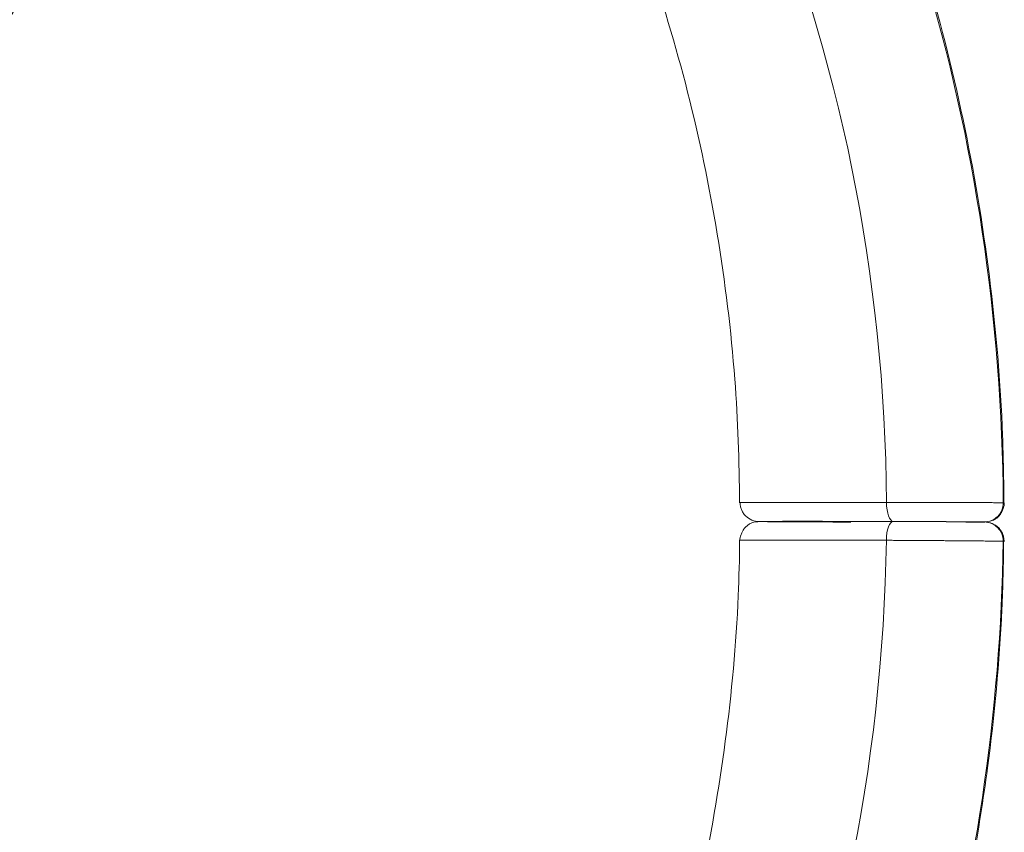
# Model space of a CAD drawing. Header units: millimetres. Extents: x 0 to 594, y 0 to 420.
# Tile 125 of 256: x 220.58 to 225.73, y 308.94 to 313.19. Entities that reach past the tile are written whole.
import ezdxf

# ---------------------------------------------------------------- set-up
doc = ezdxf.new("R2010")
doc.units = ezdxf.units.MM
doc.layers.add('1', color=7, linetype='Continuous', true_color=0xffffff)

msp = doc.modelspace()

# ---------------------------------------------------------------- linework, layer by layer
at = {"layer": '1', "color": 155, "linetype": 'Continuous', "lineweight": 18}
msp.add_line((225.7319, 310.4638), (225.7275, 310.4641), dxfattribs=at)
at = {"layer": '1', "color": 155, "linetype": 'Continuous', "lineweight": 13}
for centre, major_axis, ratio, start_param, end_param in [((218.5069, 310.604), (0.0059, -7.79), 0.848592, 1.578291, 2.478302), ((225.1533, 310.668), (-0.0003, -0.1), 0.361413, 4.719597, 6.280228), ((225.6286, 310.6654), (-0.0036, -0.0999), 0.996295, 0.032071, 1.612358), ((225.1526, 310.468), (-0.0003, -0.1), 0.361413, 3.138635, 4.699266), ((225.6279, 310.4654), (-0.0036, -0.0999), 0.996295, 1.593378, 3.173664), ((218.5069, 310.604), (0.0059, -7.79), 0.848592, 0.652899, 1.552877)]:
    msp.add_ellipse(centre, major_axis=major_axis, ratio=ratio, start_param=start_param, end_param=end_param, dxfattribs=at)
at = {"layer": '1', "color": 155, "linetype": 'Continuous', "lineweight": 18}
for start_param, end_param in [(1.577446, 2.244558), (0.921681, 1.553721)]:
    msp.add_ellipse((218.5069, 310.604), major_axis=(0.0064, -8.51), ratio=0.848592, start_param=start_param, end_param=end_param, dxfattribs=at)
for points, knots in [([(225.7308, 310.666), (225.7308, 310.7834), (225.7237, 311.179), (225.6663, 311.8518), (225.5291, 312.6743), (225.3235, 313.4786), (225.0521, 314.2571), (224.717, 315.0028), (224.321, 315.7085), (223.8678, 316.3677), (223.3613, 316.9741), (222.8064, 317.5218), (222.2083, 318.0056), (221.5728, 318.4209), (220.9061, 318.764), (220.2147, 319.0319), (219.5052, 319.2223), (218.7843, 319.3341), (218.0586, 319.3666), (217.3345, 319.3198), (216.6186, 319.1945), (215.9168, 318.9922), (215.2358, 318.7139), (214.7181, 318.439), (214.4311, 318.2556), (214.3546, 318.2045)], [0, 0, 0, 0, 0.019546, 0.066006, 0.112492, 0.158986, 0.205482, 0.251967, 0.298427, 0.344843, 0.391192, 0.437447, 0.483582, 0.529572, 0.575399, 0.621057, 0.666552, 0.711905, 0.75715, 0.802334, 0.847495, 0.892678, 0.93793, 0.983291, 1, 1, 1, 1]), ([(220.0252, 312.3535), (220.0305, 312.3629), (220.0421, 312.3834), (220.0599, 312.4151), (220.0787, 312.4484), (220.0976, 312.4818), (220.1165, 312.5153), (220.1354, 312.5489), (220.1544, 312.5826), (220.1735, 312.6163), (220.1926, 312.6501), (220.2117, 312.684), (220.2309, 312.718), (220.2502, 312.752), (220.2695, 312.7861), (220.2888, 312.8203), (220.3082, 312.8546), (220.3277, 312.8889), (220.3472, 312.9234), (220.3667, 312.9579), (220.3863, 312.9925), (220.4059, 313.0271), (220.4256, 313.0619), (220.4454, 313.0967), (220.4652, 313.1316), (220.485, 313.1665), (220.5049, 313.2016), (220.5248, 313.2367), (220.5448, 313.2719), (220.5648, 313.3072), (220.5849, 313.3426), (220.6051, 313.378), (220.6252, 313.4135), (220.6455, 313.4491), (220.6657, 313.4848), (220.6861, 313.5205), (220.7064, 313.5563), (220.7269, 313.5922), (220.7473, 313.6282), (220.7678, 313.6643), (220.7884, 313.7004), (220.809, 313.7366), (220.8297, 313.7729), (220.8504, 313.8093), (220.8712, 313.8457), (220.892, 313.8822), (220.9128, 313.9188), (220.9337, 313.9555), (220.9547, 313.9923), (220.9838, 314.0433), (221.021, 314.1086), (221.0664, 314.1881), (221.1117, 314.2677), (221.1571, 314.3472), (221.2024, 314.4267), (221.2478, 314.5062), (221.2931, 314.5857), (221.3384, 314.6653), (221.3838, 314.7448), (221.4291, 314.8243), (221.4745, 314.9038), (221.5198, 314.9833), (221.5652, 315.0628), (221.6105, 315.1424), (221.6558, 315.2219), (221.6937, 315.2883), (221.724, 315.3415), (221.7468, 315.3815), (221.7696, 315.4215), (221.7923, 315.4613), (221.8149, 315.5011), (221.8374, 315.5408), (221.8599, 315.5803), (221.8823, 315.6198), (221.9046, 315.6592), (221.9269, 315.6985), (221.9491, 315.7377), (221.9712, 315.7768), (221.9933, 315.8158), (222.0153, 315.8547), (222.0372, 315.8935), (222.0591, 315.9322), (222.0809, 315.9708), (222.1026, 316.0094), (222.1243, 316.0478), (222.1459, 316.0861), (222.1674, 316.1244), (222.1889, 316.1625), (222.2103, 316.2006), (222.2316, 316.2385), (222.2529, 316.2764), (222.2741, 316.3141), (222.2953, 316.3518), (222.3163, 316.3894), (222.3373, 316.4268), (222.3583, 316.4642), (222.3792, 316.5015), (222.4, 316.5387), (222.4138, 316.5634), (222.4208, 316.5758)], [0, 0, 0, 0, 0.006697, 0.014571, 0.022464, 0.030375, 0.038304, 0.046252, 0.054219, 0.062204, 0.070208, 0.078231, 0.086272, 0.094331, 0.102409, 0.110506, 0.118622, 0.126755, 0.134908, 0.143079, 0.151269, 0.159477, 0.167704, 0.17595, 0.184214, 0.192497, 0.200798, 0.209118, 0.217457, 0.225814, 0.23419, 0.242584, 0.250997, 0.259429, 0.26788, 0.276349, 0.284836, 0.293343, 0.301868, 0.310411, 0.318974, 0.327555, 0.336154, 0.344773, 0.35341, 0.362065, 0.37074, 0.379433, 0.388144, 0.396875, 0.415724, 0.434573, 0.453421, 0.47227, 0.491118, 0.509966, 0.528814, 0.547662, 0.56651, 0.585357, 0.604204, 0.623051, 0.641898, 0.660744, 0.679591, 0.698437, 0.707951, 0.717441, 0.726908, 0.736352, 0.745772, 0.755169, 0.764542, 0.773892, 0.783218, 0.792522, 0.801801, 0.811057, 0.82029, 0.829499, 0.838685, 0.847847, 0.856986, 0.866101, 0.875193, 0.884261, 0.893306, 0.902327, 0.911324, 0.920298, 0.929248, 0.938175, 0.947078, 0.955958, 0.964813, 0.973646, 0.982454, 0.991239, 1, 1, 1, 1]), ([(222.2421, 316.2593), (222.3062, 316.1906), (222.5243, 315.9472), (222.873, 315.4986), (223.2593, 314.8881), (223.5926, 314.2335), (223.8693, 313.5414), (224.0867, 312.819), (224.2418, 312.0737), (224.3303, 311.3528), (224.3476, 310.8824), (224.3475, 310.6663)], [0, 0, 0, 0, 0.049586, 0.171614, 0.293237, 0.414563, 0.535675, 0.656638, 0.777495, 0.898276, 1, 1, 1, 1]), ([(220.0401, 312.3337), (220.1473, 312.5243), (220.3479, 312.8798), (220.6171, 313.3559), (220.9024, 313.8596), (221.1403, 314.279), (221.3098, 314.5778), (221.3557, 314.6585)], [0, 0, 0, 0, 0.245616, 0.458555, 0.614276, 0.89576, 1, 1, 1, 1]), ([(224.3509, 310.667), (224.3509, 310.667), (224.3515, 310.6671), (224.354, 310.6672), (224.3585, 310.6673), (224.3649, 310.6674), (224.3733, 310.6674), (224.3802, 310.6675), (224.3849, 310.6675), (224.3863, 310.6675), (224.3878, 310.6675), (224.3888, 310.6675), (224.3893, 310.6675), (224.3919, 310.6675), (224.3982, 310.6676), (224.41, 310.6676), (224.4258, 310.6677), (224.4435, 310.6677), (224.4628, 310.6678), (224.484, 310.6678), (224.5068, 310.6678), (224.5233, 310.6679), (224.5361, 310.6679), (224.5426, 310.6679), (224.5492, 310.6679), (224.5526, 310.6679), (224.5537, 310.6679), (224.556, 310.6679), (224.5662, 310.6679), (224.586, 310.6679), (224.6155, 310.6679), (224.6463, 310.6679), (224.6786, 310.6679), (224.7122, 310.6679), (224.7472, 310.6678), (224.7837, 310.6678), (224.8089, 310.6678), (224.8234, 310.6678), (224.825, 310.6678), (224.8282, 310.6678), (224.8298, 310.6678), (224.8347, 310.6678), (224.8445, 310.6678), (224.8675, 310.6677), (224.901, 310.6677), (224.9423, 310.6676), (224.9705, 310.6676), (224.9884, 310.6676), (224.9919, 310.6676), (224.9991, 310.6675), (225.0027, 310.6675), (225.0136, 310.6675), (225.0353, 310.6675), (225.0721, 310.6674), (225.1021, 310.6674), (225.1172, 310.6673)], [0, 0, 0, 0, 0.028443, 0.061945, 0.095447, 0.128949, 0.162451, 0.195953, 0.195953, 0.204328, 0.208516, 0.208516, 0.212704, 0.212704, 0.229455, 0.262957, 0.296459, 0.329961, 0.363463, 0.396965, 0.430467, 0.463969, 0.463969, 0.480719, 0.489095, 0.489095, 0.493283, 0.493283, 0.49747, 0.530972, 0.564474, 0.597976, 0.631478, 0.66498, 0.698482, 0.731984, 0.765486, 0.765486, 0.769674, 0.769674, 0.773862, 0.773862, 0.782237, 0.798988, 0.83249, 0.865992, 0.899494, 0.899494, 0.90787, 0.90787, 0.916245, 0.916245, 0.932996, 0.966498, 1, 1, 1, 1]), ([(224.3509, 310.667), (224.351, 310.661), (224.3521, 310.649), (224.3574, 310.6305), (224.3669, 310.6122), (224.385, 310.5902), (224.4139, 310.5729), (224.4382, 310.5673), (224.4514, 310.5675)], [0, 0, 0, 0, 0.092665, 0.189595, 0.292988, 0.410384, 0.690197, 1, 1, 1, 1]), ([(225.1172, 310.6673), (225.1254, 310.6673), (225.1418, 310.6673), (225.1668, 310.6673), (225.1921, 310.6673), (225.2177, 310.6673), (225.235, 310.6672), (225.248, 310.6672), (225.2545, 310.6672), (225.2611, 310.6672), (225.2644, 310.6672), (225.2655, 310.6672), (225.2677, 310.6672), (225.2775, 310.6672), (225.2961, 310.6672), (225.322, 310.6671), (225.3478, 310.6671), (225.3733, 310.6671), (225.3902, 310.667), (225.4028, 310.667), (225.4081, 310.667), (225.4133, 310.667), (225.4154, 310.667), (225.4164, 310.667), (225.4196, 310.667), (225.4299, 310.667), (225.4483, 310.6669), (225.4721, 310.6669), (225.4953, 310.6668), (225.5177, 310.6668), (225.5322, 310.6668), (225.5411, 310.6667), (225.5438, 310.6667), (225.5464, 310.6667), (225.5482, 310.6667), (225.5491, 310.6667), (225.5535, 310.6667), (225.5638, 310.6667), (225.5805, 310.6666), (225.5993, 310.6666), (225.617, 310.6665), (225.6337, 310.6665), (225.6441, 310.6665), (225.6503, 310.6664), (225.6516, 310.6664), (225.6534, 310.6664), (225.654, 310.6664), (225.6552, 310.6664), (225.6582, 310.6664), (225.6658, 310.6664), (225.6766, 310.6663), (225.6883, 310.6663), (225.6985, 310.6662), (225.7074, 310.6662), (225.7124, 310.6662), (225.7152, 310.6661), (225.7157, 310.6661), (225.7168, 310.6661), (225.7184, 310.6661), (225.7217, 310.6661), (225.7254, 310.6661), (225.7275, 310.666), (225.7282, 310.666)], [0, 0, 0, 0, 0.03125, 0.0625, 0.09375, 0.125, 0.15625, 0.15625, 0.171875, 0.179687, 0.179687, 0.183594, 0.183594, 0.1875, 0.21875, 0.25, 0.28125, 0.3125, 0.34375, 0.34375, 0.359375, 0.363281, 0.363281, 0.367188, 0.367188, 0.375, 0.40625, 0.4375, 0.46875, 0.5, 0.53125, 0.53125, 0.539063, 0.542969, 0.542969, 0.546875, 0.546875, 0.5625, 0.59375, 0.625, 0.65625, 0.6875, 0.71875, 0.71875, 0.726563, 0.726563, 0.730469, 0.730469, 0.734375, 0.75, 0.78125, 0.8125, 0.84375, 0.875, 0.90625, 0.90625, 0.914063, 0.914063, 0.921875, 0.9375, 0.96875, 1, 1, 1, 1]), ([(225.6594, 310.5693), (225.6665, 310.571), (225.6785, 310.5754), (225.6939, 310.5855), (225.704, 310.5953), (225.7101, 310.6025), (225.7156, 310.6103), (225.7205, 310.6185), (225.7244, 310.6267), (225.7312, 310.6444), (225.7335, 310.6571), (225.7327, 310.6658)], [0, 0, 0, 0, 0.31712, 0.50288, 0.569067, 0.621743, 0.665423, 0.705362, 0.746154, 0.790414, 1, 1, 1, 1]), ([(225.1529, 310.568), (225.0544, 310.5682), (224.8757, 310.5686), (224.6518, 310.5688), (224.5197, 310.5685), (224.4522, 310.5685), (224.4135, 310.5632), (224.3896, 310.5479), (224.3796, 310.5383), (224.3735, 310.5313), (224.368, 310.5237), (224.3631, 310.5156), (224.3591, 310.5076), (224.3521, 310.4902), (224.3496, 310.4777), (224.3502, 310.4692)], [0, 0, 0, 0, 0.210768, 0.422424, 0.6365, 0.7978, 0.895549, 0.924094, 0.934227, 0.942263, 0.948899, 0.954956, 0.961152, 0.967896, 1, 1, 1, 1]), ([(224.4546, 310.5674), (224.4552, 310.5674), (224.4568, 310.5674), (224.4591, 310.5673), (224.4612, 310.5673), (224.4623, 310.5673), (224.4635, 310.5673), (224.4643, 310.5673), (224.4648, 310.5672), (224.467, 310.5672), (224.4708, 310.5672), (224.4777, 310.5671), (224.4857, 310.567), (224.4947, 310.5669), (224.5015, 310.5669), (224.5068, 310.5668), (224.5091, 310.5668), (224.5114, 310.5668), (224.5124, 310.5668), (224.5128, 310.5668), (224.5143, 310.5668), (224.5191, 310.5667), (224.5282, 310.5667), (224.5411, 310.5666), (224.5549, 310.5665), (224.5696, 310.5664), (224.5799, 310.5663), (224.5879, 310.5663), (224.5906, 310.5663), (224.594, 310.5662), (224.5946, 310.5662), (224.596, 310.5662), (224.5981, 310.5662), (224.6057, 310.5662), (224.6184, 310.5661), (224.6358, 310.566), (224.6538, 310.5659), (224.6723, 310.5658), (224.685, 310.5658), (224.6931, 310.5657), (224.6947, 310.5657), (224.6971, 310.5657), (224.698, 310.5657), (224.6996, 310.5657), (224.7036, 310.5657), (224.7143, 310.5656), (224.7307, 310.5656), (224.7506, 310.5655), (224.7706, 310.5654), (224.7908, 310.5653), (224.8043, 310.5653), (224.812, 310.5653), (224.8128, 310.5652), (224.8145, 310.5652), (224.8154, 310.5652), (224.818, 310.5652), (224.8231, 310.5652), (224.8349, 310.5652), (224.8517, 310.5651), (224.8716, 310.5651), (224.8913, 310.565), (224.9107, 310.5649), (224.9235, 310.5649), (224.9299, 310.5649)], [0, 0, 0, 0, 0.03125, 0.0625, 0.0625, 0.078125, 0.085938, 0.085938, 0.09375, 0.09375, 0.125, 0.15625, 0.1875, 0.21875, 0.25, 0.25, 0.265625, 0.269531, 0.269531, 0.273438, 0.273438, 0.28125, 0.3125, 0.34375, 0.375, 0.40625, 0.4375, 0.4375, 0.453125, 0.453125, 0.457031, 0.457031, 0.460938, 0.46875, 0.5, 0.53125, 0.5625, 0.59375, 0.625, 0.625, 0.632813, 0.632813, 0.636719, 0.636719, 0.640625, 0.65625, 0.6875, 0.71875, 0.75, 0.78125, 0.8125, 0.8125, 0.816406, 0.816406, 0.820313, 0.820313, 0.828125, 0.84375, 0.875, 0.90625, 0.9375, 0.96875, 1, 1, 1, 1]), ([(225.153, 310.568), (225.1593, 310.568), (225.1722, 310.5679), (225.1852, 310.5679), (225.1951, 310.5679), (225.2001, 310.5678), (225.2051, 310.5678), (225.2084, 310.5678), (225.2101, 310.5678), (225.2184, 310.5678), (225.2318, 310.5677), (225.2519, 310.5677), (225.2721, 310.5676), (225.2923, 310.5675), (225.3058, 310.5675), (225.3159, 310.5674), (225.3201, 310.5674), (225.3243, 310.5674), (225.326, 310.5674), (225.3269, 310.5674), (225.3294, 310.5674), (225.3378, 310.5673), (225.3528, 310.5673), (225.3725, 310.5672), (225.3917, 310.5671), (225.4107, 310.567), (225.4231, 310.567), (225.4323, 310.5669), (225.4353, 310.5669), (225.4391, 310.5669), (225.4399, 310.5669), (225.4414, 310.5669), (225.4437, 310.5669), (225.4519, 310.5668), (225.465, 310.5667), (225.4819, 310.5667), (225.498, 310.5666), (225.5134, 310.5665), (225.5232, 310.5664), (225.5292, 310.5664), (225.5304, 310.5664), (225.5322, 310.5663), (225.5328, 310.5663), (225.5339, 310.5663), (225.5369, 310.5663), (225.5443, 310.5663), (225.5551, 310.5662), (225.5671, 310.5661), (225.5781, 310.566), (225.5882, 310.5659), (225.5943, 310.5659), (225.5975, 310.5658), (225.5978, 310.5658), (225.5985, 310.5658), (225.5989, 310.5658), (225.5999, 310.5658), (225.602, 310.5658), (225.6065, 310.5658), (225.6122, 310.5657), (225.618, 310.5656), (225.6226, 310.5655), (225.6261, 310.5655), (225.6276, 310.5654), (225.6282, 310.5654)], [0, 0, 0, 0, 0.03125, 0.0625, 0.0625, 0.078125, 0.085937, 0.085937, 0.09375, 0.09375, 0.125, 0.15625, 0.1875, 0.21875, 0.25, 0.25, 0.265625, 0.269531, 0.269531, 0.273437, 0.273437, 0.28125, 0.3125, 0.34375, 0.375, 0.40625, 0.4375, 0.4375, 0.453125, 0.453125, 0.457031, 0.457031, 0.460937, 0.46875, 0.5, 0.53125, 0.5625, 0.59375, 0.625, 0.625, 0.632813, 0.632813, 0.636719, 0.636719, 0.640625, 0.65625, 0.6875, 0.71875, 0.75, 0.78125, 0.8125, 0.8125, 0.816406, 0.816406, 0.820313, 0.820313, 0.828125, 0.84375, 0.875, 0.90625, 0.9375, 0.96875, 1, 1, 1, 1]), ([(225.5321, 310.5643), (225.544, 310.5643), (225.5574, 310.5643), (225.5689, 310.5644), (225.5707, 310.5644)], [0, 0, 0, 0, 0.8408, 1, 1, 1, 1]), ([(225.7319, 310.4638), (225.732, 310.4698), (225.7311, 310.482), (225.726, 310.5009), (225.7167, 310.5195), (225.6987, 310.5421), (225.6694, 310.5598), (225.6448, 310.5656), (225.6314, 310.5653)], [0, 0, 0, 0, 0.092875, 0.19023, 0.294171, 0.411987, 0.691654, 1, 1, 1, 1]), ([(224.3487, 310.4694), (224.3479, 310.3728), (224.3392, 310.0211), (224.284, 309.416), (224.1532, 308.6656), (223.9597, 307.9356), (223.7065, 307.2338), (223.3965, 306.5674), (223.0331, 305.9432), (222.6361, 305.389), (222.3503, 305.0591), (222.2106, 304.9116)], [0, 0, 0, 0, 0.045695, 0.166611, 0.287533, 0.408432, 0.529329, 0.650253, 0.771249, 0.892382, 1, 1, 1, 1]), ([(225.1165, 310.4694), (225.1014, 310.4694), (225.0715, 310.4695), (225.0276, 310.4697), (224.9848, 310.4698), (224.9429, 310.4699), (224.902, 310.47), (224.8622, 310.4701), (224.8233, 310.4702), (224.798, 310.4702), (224.7824, 310.4703), (224.7777, 310.4703), (224.7731, 310.4703), (224.77, 310.4703), (224.7685, 310.4703), (224.7608, 310.4703), (224.7426, 310.4703), (224.7132, 310.4704), (224.6794, 310.4704), (224.647, 310.4705), (224.6162, 310.4705), (224.5868, 310.4705), (224.5589, 310.4705), (224.5413, 310.4705), (224.5284, 310.4705), (224.5221, 310.4705), (224.5159, 310.4705), (224.5129, 310.4705), (224.5118, 310.4705), (224.5098, 310.4705), (224.5008, 310.4704), (224.4844, 310.4704), (224.4631, 310.4704), (224.4436, 310.4703), (224.4259, 310.4702), (224.41, 310.4702), (224.3959, 310.4701), (224.3836, 310.47), (224.3766, 310.4699), (224.3731, 310.4699), (224.3727, 310.4699), (224.3719, 310.4698), (224.3715, 310.4698), (224.3704, 310.4698), (224.3682, 310.4698), (224.3635, 310.4697), (224.358, 310.4696), (224.3533, 310.4695), (224.3515, 310.4694), (224.3508, 310.4693), (224.3507, 310.4693), (224.3505, 310.4693), (224.3504, 310.4692), (224.3503, 310.4692), (224.3502, 310.4692), (224.3502, 310.4692)], [0, 0, 0, 0, 0.033484, 0.066968, 0.100452, 0.133936, 0.16742, 0.200904, 0.234388, 0.267872, 0.267872, 0.276243, 0.280429, 0.280429, 0.284614, 0.284614, 0.301356, 0.33484, 0.368324, 0.401808, 0.435292, 0.468776, 0.50226, 0.535744, 0.535744, 0.552486, 0.560857, 0.560857, 0.565043, 0.565043, 0.569228, 0.602712, 0.636196, 0.66968, 0.703164, 0.736648, 0.770132, 0.803616, 0.8371, 0.8371, 0.841286, 0.841286, 0.845471, 0.845471, 0.853842, 0.870584, 0.904068, 0.937552, 0.971036, 0.971036, 0.979407, 0.979407, 0.987778, 0.987778, 1, 1, 1, 1]), ([(225.7275, 310.4641), (225.7267, 310.4642), (225.7247, 310.4642), (225.7202, 310.4644), (225.7143, 310.4645), (225.7069, 310.4647), (225.701, 310.4648), (225.6962, 310.4648), (225.6937, 310.4649), (225.6911, 310.4649), (225.6898, 310.4649), (225.6893, 310.4649), (225.6884, 310.465), (225.6843, 310.465), (225.676, 310.4651), (225.6631, 310.4653), (225.6489, 310.4655), (225.6335, 310.4657), (225.6224, 310.4658), (225.6137, 310.4659), (225.61, 310.4659), (225.6063, 310.466), (225.6048, 310.466), (225.604, 310.466), (225.6017, 310.466), (225.5941, 310.4661), (225.5799, 310.4662), (225.5601, 310.4664), (225.5393, 310.4666), (225.5177, 310.4668), (225.5027, 310.4669), (225.4931, 310.467), (225.4902, 310.467), (225.4873, 310.467), (225.4854, 310.4671), (225.4844, 310.4671), (225.4795, 310.4671), (225.4677, 310.4672), (225.4478, 310.4674), (225.4234, 310.4675), (225.3986, 310.4677), (225.3734, 310.4679), (225.3563, 310.468), (225.3455, 310.4681), (225.3433, 310.4681), (225.34, 310.4681), (225.3389, 310.4681), (225.3368, 310.4681), (225.3313, 310.4682), (225.3172, 310.4683), (225.2956, 310.4684), (225.2696, 310.4686), (225.2437, 310.4687), (225.2178, 310.4689), (225.2006, 310.469), (225.1899, 310.469), (225.1877, 310.469), (225.1834, 310.4691), (225.177, 310.4691), (225.1621, 310.4692), (225.1412, 310.4693), (225.1247, 310.4693), (225.1165, 310.4694)], [0, 0, 0, 0, 0.03125, 0.0625, 0.09375, 0.125, 0.15625, 0.15625, 0.171875, 0.179687, 0.179687, 0.183594, 0.183594, 0.1875, 0.21875, 0.25, 0.28125, 0.3125, 0.34375, 0.34375, 0.359375, 0.363281, 0.363281, 0.367187, 0.367187, 0.375, 0.40625, 0.4375, 0.46875, 0.5, 0.53125, 0.53125, 0.539062, 0.542969, 0.542969, 0.546875, 0.546875, 0.5625, 0.59375, 0.625, 0.65625, 0.6875, 0.71875, 0.71875, 0.726562, 0.726562, 0.730469, 0.730469, 0.734375, 0.75, 0.78125, 0.8125, 0.84375, 0.875, 0.90625, 0.90625, 0.914062, 0.914062, 0.921875, 0.9375, 0.96875, 1, 1, 1, 1]), ([(225.567, 308.7826), (225.5973, 308.947), (225.6668, 309.3866), (225.7191, 309.9491), (225.7292, 310.3453), (225.73, 310.4636)], [0, 0, 0, 0, 0.297498, 0.790698, 1, 1, 1, 1])]:
    msp.add_open_spline(points, degree=3, knots=knots, dxfattribs=at)
at = {"layer": '1', "color": 155, "linetype": 'Continuous', "lineweight": 13}
msp.add_open_spline([(219.4105, 313.1077), (221.0709, 315.465), (221.8396, 316.5475)], degree=2, dxfattribs=at)
for points, knots in [([(221.9556, 316.4625), (221.9462, 316.4492), (221.9273, 316.4225), (221.8988, 316.3822), (221.8701, 316.3416), (221.8411, 316.3007), (221.812, 316.2594), (221.7825, 316.2177), (221.7529, 316.1757), (221.723, 316.1334), (221.6928, 316.0907), (221.6624, 316.0477), (221.6318, 316.0044), (221.6009, 315.9607), (221.5698, 315.9166), (221.5385, 315.8722), (221.5069, 315.8275), (221.4751, 315.7824), (221.443, 315.737), (221.4107, 315.6913), (221.3781, 315.6452), (221.3454, 315.5987), (221.3123, 315.5519), (221.2791, 315.5048), (221.2456, 315.4573), (221.2118, 315.4095), (221.1778, 315.3613), (221.1436, 315.3128), (221.1091, 315.264), (221.0744, 315.2148), (221.0395, 315.1653), (221.0043, 315.1154), (220.9689, 315.0652), (220.9332, 315.0147), (220.8973, 314.9638), (220.8612, 314.9125), (220.8248, 314.861), (220.7882, 314.809), (220.7513, 314.7568), (220.7142, 314.7042), (220.6769, 314.6512), (220.5953, 314.5355), (220.4676, 314.3544), (220.2918, 314.105), (220.11, 313.847), (219.9222, 313.5804), (219.7283, 313.3052), (219.5938, 313.1143), (219.5239, 313.0151), (219.5206, 313.0104)], [0, 0, 0, 0, 0.011578, 0.023254, 0.03503, 0.046905, 0.058879, 0.070953, 0.083125, 0.095396, 0.107767, 0.120237, 0.132805, 0.145473, 0.158239, 0.171105, 0.18407, 0.197133, 0.210296, 0.223557, 0.236917, 0.250377, 0.263935, 0.277592, 0.291347, 0.305202, 0.319155, 0.333207, 0.347358, 0.361608, 0.375957, 0.390404, 0.40495, 0.419594, 0.434338, 0.44918, 0.46412, 0.47916, 0.494298, 0.509534, 0.524869, 0.540303, 0.610042, 0.682265, 0.756971, 0.834158, 0.913828, 0.995977, 1, 1, 1, 1]), ([(225.153, 310.568), (225.1391, 310.568), (225.1117, 310.5681), (225.0714, 310.5682), (225.0319, 310.5683), (224.9934, 310.5683), (224.9557, 310.5684), (224.9311, 310.5685), (224.9129, 310.5685), (224.9038, 310.5685), (224.8949, 310.5685), (224.8904, 310.5685), (224.8889, 310.5685), (224.886, 310.5685), (224.8726, 310.5686), (224.848, 310.5686), (224.8146, 310.5686), (224.7824, 310.5687), (224.7515, 310.5687), (224.7219, 310.5687), (224.6936, 310.5687), (224.6665, 310.5687), (224.6494, 310.5687), (224.64, 310.5687), (224.6389, 310.5687), (224.6368, 310.5687), (224.6358, 310.5687), (224.6327, 310.5687), (224.6266, 310.5687), (224.6127, 310.5687), (224.5938, 310.5687), (224.5728, 310.5687), (224.5534, 310.5686), (224.5356, 310.5686), (224.5194, 310.5685), (224.5048, 310.5685), (224.4962, 310.5684), (224.4901, 310.5684), (224.4882, 310.5684), (224.4858, 310.5684), (224.4854, 310.5683), (224.4844, 310.5683), (224.4831, 310.5683), (224.4782, 310.5683), (224.4711, 310.5682), (224.4634, 310.5681), (224.4575, 310.568), (224.4533, 310.5679), (224.4509, 310.5678), (224.4503, 310.5677), (224.4514, 310.5676), (224.4534, 310.5675), (224.4546, 310.5674)], [0, 0, 0, 0, 0.03125, 0.0625, 0.09375, 0.125, 0.15625, 0.1875, 0.1875, 0.203125, 0.210937, 0.210937, 0.214844, 0.214844, 0.21875, 0.25, 0.28125, 0.3125, 0.34375, 0.375, 0.40625, 0.4375, 0.46875, 0.46875, 0.472656, 0.472656, 0.476562, 0.476562, 0.484375, 0.5, 0.53125, 0.5625, 0.59375, 0.625, 0.65625, 0.6875, 0.71875, 0.71875, 0.734375, 0.734375, 0.738281, 0.738281, 0.742187, 0.75, 0.78125, 0.8125, 0.84375, 0.875, 0.90625, 0.9375, 0.96875, 1, 1, 1, 1]), ([(225.6282, 310.5654), (225.6276, 310.5654), (225.6261, 310.5655), (225.6237, 310.5655), (225.6217, 310.5656), (225.6206, 310.5656), (225.6194, 310.5656), (225.6185, 310.5656), (225.6181, 310.5656), (225.6159, 310.5656), (225.612, 310.5657), (225.6051, 310.5658), (225.5971, 310.5658), (225.5881, 310.5659), (225.5814, 310.566), (225.5761, 310.566), (225.5738, 310.5661), (225.5714, 310.5661), (225.5705, 310.5661), (225.57, 310.5661), (225.5686, 310.5661), (225.5638, 310.5661), (225.5547, 310.5662), (225.5417, 310.5663), (225.5279, 310.5664), (225.5133, 310.5665), (225.503, 310.5665), (225.495, 310.5666), (225.4923, 310.5666), (225.4889, 310.5666), (225.4882, 310.5666), (225.4868, 310.5666), (225.4848, 310.5666), (225.4772, 310.5667), (225.4645, 310.5667), (225.447, 310.5668), (225.429, 310.5669), (225.4105, 310.567), (225.3978, 310.5671), (225.3898, 310.5671), (225.3881, 310.5671), (225.3857, 310.5671), (225.3849, 310.5671), (225.3833, 310.5671), (225.3792, 310.5672), (225.3686, 310.5672), (225.3522, 310.5673), (225.3323, 310.5674), (225.3123, 310.5674), (225.2921, 310.5675), (225.2785, 310.5676), (225.2709, 310.5676), (225.27, 310.5676), (225.2683, 310.5676), (225.2675, 310.5676), (225.2649, 310.5676), (225.2598, 310.5676), (225.2479, 310.5677), (225.2312, 310.5677), (225.2113, 310.5678), (225.1916, 310.5679), (225.1721, 310.5679), (225.1593, 310.568), (225.153, 310.568)], [0, 0, 0, 0, 0.03125, 0.0625, 0.0625, 0.078125, 0.085937, 0.085937, 0.09375, 0.09375, 0.125, 0.15625, 0.1875, 0.21875, 0.25, 0.25, 0.265625, 0.269531, 0.269531, 0.273437, 0.273437, 0.28125, 0.3125, 0.34375, 0.375, 0.40625, 0.4375, 0.4375, 0.453125, 0.453125, 0.457031, 0.457031, 0.460937, 0.46875, 0.5, 0.53125, 0.5625, 0.59375, 0.625, 0.625, 0.632812, 0.632812, 0.636719, 0.636719, 0.640625, 0.65625, 0.6875, 0.71875, 0.75, 0.78125, 0.8125, 0.8125, 0.816406, 0.816406, 0.820312, 0.820312, 0.828125, 0.84375, 0.875, 0.90625, 0.9375, 0.96875, 1, 1, 1, 1]), ([(225.5392, 310.5643), (225.5419, 310.5643), (225.5503, 310.5643), (225.5635, 310.5643), (225.578, 310.5644), (225.5867, 310.5644), (225.5927, 310.5645), (225.5947, 310.5645), (225.597, 310.5645), (225.5975, 310.5645), (225.5984, 310.5645), (225.5998, 310.5645), (225.6046, 310.5646), (225.6117, 310.5646), (225.6194, 310.5647), (225.6253, 310.5648), (225.6295, 310.5649), (225.6319, 310.565), (225.6326, 310.5652), (225.6314, 310.5653), (225.6295, 310.5654), (225.6282, 310.5654)], [0, 0, 0, 0, 0.03599, 0.116324, 0.196658, 0.276992, 0.276992, 0.317159, 0.317159, 0.327201, 0.327201, 0.337243, 0.357326, 0.437661, 0.517995, 0.598329, 0.678663, 0.758997, 0.839332, 0.919666, 1, 1, 1, 1])]:
    msp.add_open_spline(points, degree=3, knots=knots, dxfattribs=at)

doc.saveas('drawing.dxf')
